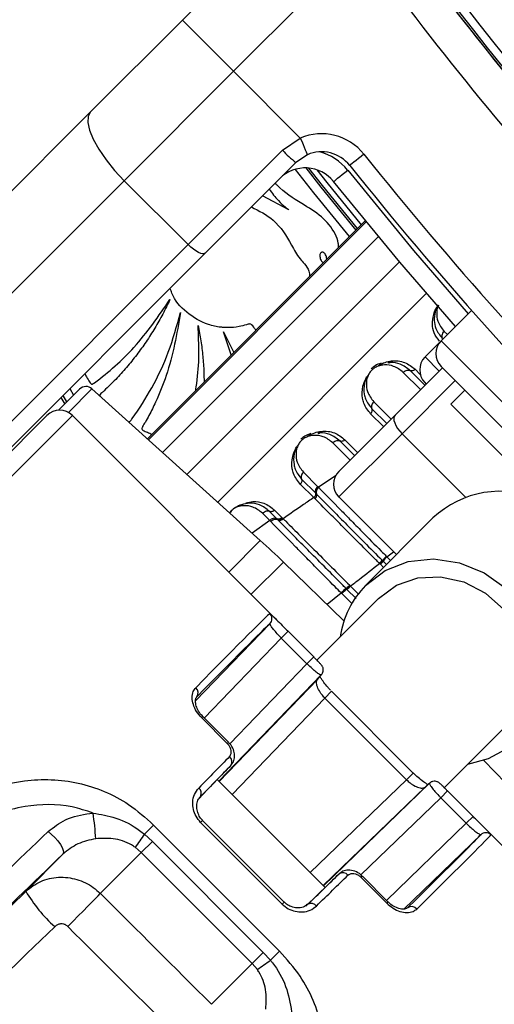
# Paper-space layout '2.5M DUO Surface Plate' of a CAD drawing. Header units: millimetres. Extents: x 20 to 18989, y 40 to 15016.
# Tile 69 of 109: x 6606 to 6658, y 14531 to 14640. Entities that reach past the tile are written whole.
import ezdxf

# ---------------------------------------------------------------- set-up
doc = ezdxf.new("R2010")
doc.units = ezdxf.units.MM
doc.layers.add('COMPONENT_GEOMETRY', color=7, linetype='Continuous')
doc.styles.add('SLDTEXTSTYLE1', font='TXT', dxfattribs={"width": 0.75})
doc.dimstyles.new('SLDDIMSTYLE0', dxfattribs={"dimtxt": 150, "dimasz": 6.604, "dimexe": 0, "dimexo": 0.0625, "dimgap": 37.5, "dimtad": 0, "dimtih": 1, "dimtoh": 1, "dimdec": 0, "dimlfac": 0.5, "dimrnd": 1e-09, "dimzin": 12, "dimdsep": 46, "dimtxsty": 'SLDTEXTSTYLE1', "dimsah": 1, "dimcen": 0.09, "dimadec": 0, "dimazin": 3, "dimtfac": 1, "dimtdec": 0, "dimtofl": 0, "dimtmove": 0, "dimatfit": 3, "dimfxl": 1, "dimfrac": 2, "dimtolj": 1, "dimtzin": 12, "dimarcsym": 0})

# ---------------------------------------------------------------- blocks, each defined once
blk = doc.blocks.new('_D_8')
at = {"layer": 'COMPONENT_GEOMETRY', "color": 7, "ltscale": 2}
for p, q in [((6776.75, 15015.64), (762.92, 15015.64)), ((769.27, 15015.64), (769.27, 12326.74)), ((769.27, 9399.71), (769.27, 12088.61)), ((4049.38, 9399.71), (762.92, 9399.71))]:
    blk.add_line(p, q, dxfattribs=at)
for points in [[(769.27, 15015.64), (768.25, 15009.04), (770.28, 15009.04)], [(769.27, 9399.71), (770.28, 9406.31), (768.25, 9406.31)]]:
    blk.add_solid(points, dxfattribs=at)
at = {"layer": 'COMPONENT_GEOMETRY', "color": 7, "ltscale": 2, "insert": (547.6, 12281.97), "char_height": 150, "attachment_point": 1, "style": 'SLDTEXTSTYLE1'}
blk.add_mtext('2808', dxfattribs=at)

psp = doc.layouts.new('2.5M DUO Surface Plate')

# ---------------------------------------------------------------- linework, layer by layer
at = {"color": 7, "linetype": 'Continuous', "lineweight": 25, "ltscale": 2}
for p, q in [((6623.68, 14639.73), (6638.14, 14654.19)), ((6643.35, 14648.09), (6629.34, 14634.08)), ((6613.52, 14629.58), (6623.68, 14639.73)), ((6623.68, 14639.73), (6629.34, 14634.08)), ((6629.34, 14634.08), (6617.24, 14621.98)), ((6636.72, 14626.69), (6629.34, 14634.08)), ((6553.55, 14569.6), (6613.52, 14629.58)), ((6634.75, 14625.35), (6636.72, 14626.69)), ((6624.31, 14614.91), (6634.75, 14625.35)), ((6637.5, 14624.85), (6636.23, 14624)), ((6636.23, 14624), (6626.21, 14613.98)), ((6617.24, 14621.98), (6557.27, 14562.01)), ((6624.31, 14614.91), (6617.24, 14621.98)), ((6635.46, 14618.75), (6632.55, 14620.32)), ((6643.91, 14617.56), (6619.81, 14593.46)), ((6564.34, 14554.94), (6624.31, 14614.91)), ((6626.21, 14613.98), (6566.24, 14554.01)), ((6655.66, 14607.65), (6652.29, 14604.28)), ((6628.21, 14605.29), (6629.35, 14603)), ((6629.08, 14602.73), (6628.21, 14605.29)), ((6652.29, 14604.28), (6650.51, 14602.5)), ((6647.2, 14596.08), (6652.43, 14601.31)), ((6650.49, 14599.37), (6648.87, 14601)), ((6652.29, 14601.45), (6685.1, 14568.64)), ((6650.65, 14599.53), (6650.51, 14599.67)), ((6612.31, 14598.94), (6609.98, 14596.62)), ((6632.29, 14582.22), (6613.68, 14598.98)), ((6654.91, 14598.84), (6653.35, 14597.28)), ((6610.25, 14598.01), (6610.66, 14597.3)), ((6644.64, 14596.77), (6646.27, 14595.14)), ((6680.93, 14569.71), (6653.35, 14597.28)), ((6561.42, 14548.76), (6608.69, 14596.04)), ((6634.14, 14573.42), (6611.52, 14596.04)), ((6640.98, 14589.86), (6647.2, 14596.08)), ((6647.97, 14594.02), (6640.98, 14587.03)), ((6642.72, 14591.6), (6641.09, 14593.22)), ((6637.06, 14589.77), (6638.63, 14588.19)), ((6636.86, 14588.99), (6638.42, 14587.44)), ((6638.2, 14586.96), (6636.72, 14588.43)), ((6638.35, 14586.81), (6638.2, 14586.96)), ((6638.42, 14587.44), (6638.51, 14587.34)), ((6647.34, 14580.67), (6640.98, 14587.03)), ((6634.13, 14584.63), (6633.31, 14585.44)), ((6633.87, 14585.58), (6634.68, 14584.78)), ((6633.36, 14584.42), (6632.53, 14585.24)), ((6633.45, 14584.33), (6633.36, 14584.42)), ((6634.22, 14584.54), (6634.13, 14584.63)), ((6634.28, 14584.48), (6634.22, 14584.54)), ((6634.68, 14584.78), (6634.76, 14584.69)), ((6634.76, 14584.69), (6634.82, 14584.63)), ((6651.39, 14584.72), (6643.94, 14577.26)), ((6645.77, 14580.04), (6645.81, 14579.99)), ((6645.81, 14579.99), (6645.87, 14579.93)), ((6646.23, 14580.47), (6646.29, 14580.41)), ((6641.55, 14573.36), (6634.85, 14579.84)), ((6645.51, 14579.65), (6645.46, 14579.69)), ((6645.57, 14579.59), (6645.51, 14579.65)), ((6645.87, 14579.93), (6646.24, 14579.56)), ((6641.84, 14576.86), (6641.79, 14576.92)), ((6641.88, 14576.82), (6641.84, 14576.86)), ((6642.18, 14577.27), (6642.24, 14577.21)), ((6642.24, 14577.21), (6642.27, 14577.17)), ((6645.38, 14575.82), (6638.56, 14568.99)), ((6641.3, 14576.36), (6641.24, 14576.42)), ((6625.13, 14564.49), (6633.36, 14573.03)), ((6634.62, 14571.44), (6635.37, 14572.19)), ((6637.45, 14568.61), (6634.62, 14571.44)), ((6635.37, 14572.19), (6638.2, 14569.36)), ((6637.45, 14568.61), (6638.2, 14569.36)), ((6639.04, 14567.36), (6627.72, 14555.62)), ((6648.46, 14555.78), (6639.43, 14564.81)), ((6649.21, 14556.53), (6640.18, 14565.56)), ((6628.64, 14559.8), (6625.81, 14562.63)), ((6628.77, 14559.93), (6625.94, 14562.76)), ((6652.59, 14554.85), (6659.47, 14561.73)), ((6628.77, 14559.93), (6628.77, 14559.93)), ((6625.66, 14553.85), (6629.04, 14557.36)), ((6663.49, 14551.2), (6657.01, 14557.9)), ((6639.45, 14543.89), (6627.54, 14555.8)), ((6651.01, 14555.39), (6639.27, 14544.08)), ((6652.26, 14553.8), (6653, 14554.55)), ((6655.83, 14551.72), (6653, 14554.55)), ((6652.26, 14553.8), (6655.08, 14550.97)), ((6655.08, 14550.97), (6655.83, 14551.72)), ((6619.48, 14549.76), (6620.5, 14550.78)), ((6620.5, 14550.78), (6634.43, 14536.85)), ((6634.72, 14542.04), (6625.69, 14551.07)), ((6634.94, 14542.26), (6625.91, 14551.29)), ((6619.48, 14549.76), (6620.36, 14548.97)), ((6648.16, 14541.5), (6656.67, 14549.71)), ((6679.69, 14527.87), (6657.07, 14550.49)), ((6620.36, 14548.97), (6619.13, 14547.74)), ((6620.36, 14548.97), (6632.62, 14536.71)), ((6606.36, 14543.45), (6610.47, 14547.57)), ((6614.6, 14543.21), (6619.13, 14547.74)), ((6619.13, 14547.74), (6618.46, 14548.32)), ((6631.39, 14535.49), (6619.13, 14547.74)), ((6637.32, 14541.83), (6641.01, 14545.39)), ((6646.41, 14542.3), (6643.58, 14545.13)), ((6643.58, 14545.13), (6643.58, 14545.13)), ((6643.45, 14544.99), (6646.27, 14542.16)), ((6632.62, 14536.71), (6631.39, 14535.49)), ((6632.62, 14536.71), (6633.41, 14535.84)), ((6633.41, 14535.84), (6634.43, 14536.85)), ((6626.88, 14530.97), (6631.39, 14535.49)), ((6631.97, 14534.81), (6631.39, 14535.49))]:
    psp.add_line(p, q, dxfattribs=at)
at = {"color": 8, "linetype": 'Continuous', "lineweight": 25, "ltscale": 2}
for p, q in [((6643.91, 14617.55), (6619.81, 14593.46)), ((6619.92, 14593.36), (6644, 14617.44)), ((6645.35, 14615.81), (6621.49, 14591.95)), ((6647.68, 14613.03), (6624.18, 14589.53)), ((6650.66, 14609.54), (6627.58, 14586.47)), ((6652.62, 14605.33), (6652.98, 14604.97)), ((6652.29, 14604.28), (6687.93, 14568.64)), ((6650.51, 14602.5), (6652.06, 14600.94)), ((6650.01, 14598.89), (6648.09, 14600.8)), ((6649.43, 14601.14), (6649.99, 14600.58)), ((6653.85, 14599.9), (6647.97, 14594.02)), ((6611.08, 14596.37), (6613.68, 14598.98)), ((6611.23, 14599), (6611.64, 14598.28)), ((6610.91, 14597.55), (6610.49, 14598.26)), ((6644.84, 14597.55), (6646.75, 14595.63)), ((6611.52, 14596.04), (6562.5, 14547.01)), ((6645.92, 14594.8), (6644.5, 14596.21)), ((6642.23, 14591.11), (6640.31, 14593.02)), ((6641.65, 14593.36), (6643.06, 14591.94)), ((6655, 14587), (6647.97, 14594.02)), ((6640.67, 14589.39), (6638.73, 14588.1)), ((6633.36, 14584.42), (6631.39, 14583.04)), ((6632.29, 14582.22), (6628.81, 14578.74)), ((6646.29, 14580.41), (6647.03, 14580.98)), ((6631.28, 14576.28), (6634.85, 14579.84)), ((6645.92, 14579.24), (6645.57, 14579.59)), ((6642.88, 14575.82), (6641.88, 14576.82)), ((6642.27, 14577.17), (6643.2, 14576.25)), ((6639.68, 14575.17), (6641.24, 14576.42)), ((6642.44, 14575.22), (6641.3, 14576.36)), ((6634.62, 14571.44), (6626.1, 14562.6)), ((6628.91, 14559.75), (6637.45, 14568.61)), ((6627.75, 14555.59), (6638.61, 14566.86)), ((6639.43, 14564.81), (6629.17, 14554.17)), ((6639.43, 14564.81), (6640.18, 14565.56)), ((6625.81, 14562.63), (6625.94, 14562.76)), ((6628.77, 14559.93), (6628.64, 14559.8)), ((6648.46, 14555.78), (6649.21, 14556.53)), ((6648.46, 14555.78), (6637.82, 14545.53)), ((6639.24, 14544.1), (6650.51, 14554.97)), ((6643.41, 14545.28), (6652.26, 14553.8)), ((6625.91, 14551.29), (6625.69, 14551.07)), ((6655.08, 14550.97), (6646.25, 14542.46)), ((6643.58, 14545.13), (6643.45, 14544.99)), ((6634.94, 14542.26), (6634.72, 14542.04)), ((6646.41, 14542.3), (6646.27, 14542.16))]:
    psp.add_line(p, q, dxfattribs=at)
at = {"color": 7, "linetype": 'Continuous', "lineweight": 25, "ltscale": 2, "flags": 128}
for points in [[(6613.52, 14629.58), (6613.25, 14629.09), (6613.21, 14628.4), (6613.4, 14627.55), (6613.81, 14626.55), (6614.43, 14625.45), (6615.23, 14624.3), (6616.18, 14623.12), (6617.24, 14621.98)], [(6636.72, 14626.69), (6636.87, 14626.34), (6637.02, 14625.99), (6637.15, 14625.67), (6637.27, 14625.39), (6637.37, 14625.16), (6637.44, 14624.99), (6637.48, 14624.89), (6637.5, 14624.85)], [(6643.74, 14624.92), (6643.44, 14624.67), (6643.15, 14624.44), (6642.88, 14624.22), (6642.64, 14624.03), (6642.44, 14623.88), (6642.3, 14623.76), (6642.21, 14623.69), (6642.18, 14623.67)], [(6640.4, 14621.88), (6640.43, 14621.91), (6640.52, 14621.98), (6640.66, 14622.09), (6640.85, 14622.25), (6641.09, 14622.44), (6641.36, 14622.65), (6641.65, 14622.89), (6641.96, 14623.13)], [(6653.88, 14605.87), (6647.73, 14612.97), (6640.4, 14621.88)], [(6626.21, 14613.98), (6626.09, 14613.91), (6625.92, 14613.9), (6625.71, 14613.95), (6625.46, 14614.05), (6625.18, 14614.21), (6624.89, 14614.41), (6624.6, 14614.65), (6624.31, 14614.91)], [(6646.78, 14602.06), (6646.75, 14601.99), (6646.71, 14601.93), (6646.67, 14601.88), (6646.62, 14601.85), (6646.57, 14601.84), (6646.52, 14601.83), (6646.47, 14601.84), (6646.41, 14601.87)], [(6647.2, 14596.08), (6647.1, 14595.92), (6647.06, 14595.72), (6647.08, 14595.48), (6647.16, 14595.21), (6647.3, 14594.92), (6647.48, 14594.61), (6647.71, 14594.31), (6647.97, 14594.02)], [(6639, 14594.28), (6638.97, 14594.21), (6638.93, 14594.15), (6638.89, 14594.11), (6638.84, 14594.07), (6638.79, 14594.06), (6638.74, 14594.05), (6638.69, 14594.07), (6638.64, 14594.09)], [(6643.94, 14577.26), (6646.1, 14578.89), (6648.66, 14579.89), (6651.46, 14580.18), (6654.32, 14579.76), (6657.05, 14578.65), (6659.5, 14576.92), (6661.5, 14574.68), (6662.94, 14572.06), (6663.71, 14569.24), (6663.77, 14566.39), (6663.12, 14563.69), (6661.8, 14561.31), (6659.89, 14559.4), (6657.51, 14558.08), (6655.22, 14557.48)], [(6645.38, 14575.82), (6647.35, 14577.27), (6649.7, 14578.08), (6652.24, 14578.21), (6654.8, 14577.64), (6657.19, 14576.41), (6659.22, 14574.61), (6660.75, 14572.38), (6661.66, 14569.89), (6661.88, 14567.31), (6661.41, 14564.84), (6660.26, 14562.66), (6659.47, 14561.73)], [(6639.04, 14567.36), (6639.13, 14567.48), (6639.18, 14567.56)], [(6608.84, 14550.06), (6609.21, 14549.75), (6609.57, 14549.4), (6609.91, 14549.02), (6610.18, 14548.64), (6610.39, 14548.28), (6610.51, 14547.97), (6610.54, 14547.73), (6610.47, 14547.57)], [(6579.62, 14517.62), (6582.94, 14520.82), (6586.26, 14524.04), (6589.6, 14527.26), (6592.94, 14530.48), (6596.28, 14533.72), (6599.64, 14536.96), (6603, 14540.2), (6606.36, 14543.45)], [(6611, 14539.57), (6611.58, 14540.16), (6612.15, 14540.73), (6612.7, 14541.28), (6613.21, 14541.8), (6613.66, 14542.26), (6614.05, 14542.65), (6614.37, 14542.97), (6614.6, 14543.21)], [(6609.56, 14539.55), (6606.48, 14536.58), (6603.41, 14533.6), (6600.33, 14530.64), (6597.27, 14527.67), (6594.2, 14524.71), (6591.15, 14521.76), (6588.1, 14518.82), (6585.05, 14515.88)]]:
    psp.add_lwpolyline(points, dxfattribs=at)
at = {"color": 8, "linetype": 'Continuous', "lineweight": 25, "ltscale": 2, "flags": 128}
for points in [[(6642.16, 14615.81), (6638.22, 14620.65), (6636.17, 14623.23)], [(6637.32, 14623.39), (6639, 14621.27), (6642.87, 14616.52)], [(6643.04, 14616.69), (6639.19, 14621.43), (6637.65, 14623.37)], [(6638.55, 14623.18), (6639.65, 14621.79), (6643.46, 14617.11)], [(6641.96, 14623.13), (6649.25, 14614.26), (6655.29, 14607.28)]]:
    psp.add_lwpolyline(points, dxfattribs=at)
at = {"color": 7, "linetype": 'Continuous', "lineweight": 25, "ltscale": 4}
for centre, radius, start, end in [((6779.29, 14695.64), 320, 330.2372, 135), ((6779.29, 14695.64), 317, 329.9315, 135), ((6779.29, 14695.64), 200, 335.6403, 135), ((6779.29, 14695.64), 198, 335.8585, 135), ((6779.29, 14695.64), 195.21, 336.1709, 135), ((6779.29, 14695.64), 200, 135, 204.3597), ((6779.29, 14695.64), 198, 135, 204.1415), ((6779.29, 14695.64), 195.21, 135, 203.8291), ((6969.78, 14886.14), 392.33, 213.6328, 236.3672), ((6969.78, 14886.14), 394.42, 213.6328, 236.3672), ((6969.78, 14886.14), 398.86, 213.6328, 236.3672), ((6969.78, 14886.14), 400, 213.6328, 223.6615), ((6969.78, 14886.14), 400, 213.6328, 220.8526), ((6969.78, 14886.14), 399.78, 213.6328, 236.3672), ((6968.96, 14887.24), 404, 216.2964, 222.0724), ((6639.06, 14621.17), 6, 38.6435, 112.9583), ((6642.69, 14632.58), 10.74, 222.3389, 233.0325), ((6639.06, 14621.17), 4, 38.6435, 112.9583), ((6967.1, 14883.45), 414, 218.6435, 231.3565), ((6967.1, 14883.45), 416, 218.6435, 231.3565), ((6637.27, 14619.39), 4, 38.6435, 135), ((6653.71, 14602.87), 2, 135, 225), ((6651.92, 14601.08), 2, 135, 225), ((6613.01, 14598.24), 1, 48, 135), ((6610.11, 14594.62), 2, 45, 135), ((6642.39, 14588.44), 2, 135, 225), ((6639.15, 14587.57), 0.677, 128.2093, 199.383), ((6658.8, 14576.88), 10.78, 65.5129, 133.4132), ((6638.05, 14587.19), 0.483, 308.1178, 18.958), ((6633.88, 14584), 0.675, 68.9412, 141.2234), ((6634.3, 14585.08), 0.482, 248.9411, 321.2237), ((6634.45, 14584.93), 0.484, 249.2731, 321.0788), ((6565.38, 14507.91), 100, 46, 48), ((6644.01, 14581.29), 2.16, 312.3785, 324.4619), ((6648.36, 14578.16), 3.05, 132.566, 144.5724), ((6644.1, 14581.19), 2.18, 312.5671, 324.5673), ((6651.12, 14570.18), 10.08, 135.3858, 172.0944), ((6644.71, 14573.16), 4.76, 127.8153, 136.7169), ((6639.94, 14579.37), 3.07, 306.9484, 316.7989), ((6639.77, 14579.52), 3.43, 307.963, 316.7886), ((6632.78, 14573.58), 0.8, 315.9797, 45.0075), ((6624.69, 14565.38), 0.732, 323.4651, 50.9186), ((6628.44, 14557.77), 0.721, 325.7101, 52.2634), ((6651.56, 14554.82), 0.799, 110.2936, 134.0717), ((6625.07, 14554.28), 0.708, 330.29, 54.4738), ((6584.57, 14547.7), 29.56, 3.0225, 8.5721), ((6690.94, 14497.85), 88.32, 144.0038, 145.1538), ((6657.23, 14549.13), 0.8, 44.9925, 134.0203), ((6641.41, 14544.8), 0.721, 37.7366, 124.2899), ((6620.17, 14551.54), 16, 210.3477, 228.4877), ((6637.93, 14541.42), 0.708, 35.5262, 119.71), ((6649.03, 14541.04), 0.732, 39.0814, 126.5349), ((6581.5, 14607.29), 88.32, 304.8462, 305.9962)]:
    psp.add_arc(centre, radius, start, end, dxfattribs=at)
at = {"color": 8, "linetype": 'Continuous', "lineweight": 25, "ltscale": 4}
for centre, radius, start, end in [((6779.29, 14695.64), 194.87, 336.2097, 135), ((6779.29, 14695.64), 193.87, 336.3244, 135), ((6779.29, 14695.64), 194.87, 135, 203.7903), ((6779.29, 14695.64), 193.87, 135, 203.6756), ((6637.27, 14619.39), 6, 38.6435, 74.4516)]:
    psp.add_arc(centre, radius, start, end, dxfattribs=at)
at = {"color": 7, "linetype": 'Continuous', "lineweight": 25, "ltscale": 4}
for centre, major_axis, ratio, start_param, end_param in [((6594.43, 14533.93), (38.96, 40.24), 0.005875, 0.040601, 0.656312), ((6595.01, 14533.38), (38.39, 39.67), 0.00596, 0.040599, 0.656309), ((6600.66, 14527.72), (38.39, 39.67), 0.00596, 6.125273, 6.247226), ((6600.09, 14528.28), (38.96, 40.24), 0.005875, 0.732869, 0.854822), ((6600.66, 14527.72), (38.39, 39.67), 0.00596, 0.732866, 0.854819), ((6611.37, 14517.01), (39.67, 38.39), 0.00596, 0.035959, 0.157912), ((6617.02, 14511.36), (39.67, 38.39), 0.00596, 5.626876, 6.242587), ((6617.58, 14510.78), (40.24, 38.96), 0.005875, 5.626874, 6.242584), ((6611.37, 14517.01), (39.67, 38.39), 0.00596, 5.428366, 5.550319), ((6611.92, 14516.44), (40.24, 38.96), 0.005875, 5.428363, 5.550316), ((3396.31, 17906.18), (13167.79, -13167.79), 0.005673, 4.964966, 4.965927), ((3392.97, 17902.83), (13171.2, -13164.51), 0.005761, 4.964964, 4.965926)]:
    psp.add_ellipse(centre, major_axis=major_axis, ratio=ratio, start_param=start_param, end_param=end_param, dxfattribs=at)
at = {"color": 7, "linetype": 'Continuous', "lineweight": 25, "ltscale": 2}
for points, knots in [([(6640.94, 14614.59), (6640.94, 14614.75), (6640.93, 14615.28), (6640.44, 14616.55), (6639.07, 14618.12), (6636.67, 14619.58), (6634.85, 14620.72), (6634, 14621.63), (6633.93, 14621.7)], [0, 0, 0, 0, 0.048092, 0.153131, 0.386317, 0.638559, 0.96966, 1, 1, 1, 1]), ([(6633.28, 14621.05), (6633.6, 14620.61), (6634.14, 14619.89), (6634.92, 14619.16), (6635.33, 14618.85), (6635.46, 14618.75)], [0, 0, 0, 0, 0.5131915, 0.8448396, 1, 1, 1, 1]), ([(6631.31, 14619.08), (6632.16, 14618.65), (6634.04, 14617.69), (6635.36, 14615.61), (6636.17, 14614.08), (6636.64, 14613.38), (6637.22, 14612.76), (6637.69, 14612.12), (6637.73, 14611.6), (6637.75, 14611.4)], [0, 0, 0, 0, 0.274146, 0.605349, 0.691983, 0.778622, 0.850289, 0.942985, 1, 1, 1, 1]), ([(6639.1, 14614.07), (6639.07, 14614.06), (6639.02, 14614.04), (6638.94, 14613.96), (6638.88, 14613.8), (6638.88, 14613.6), (6638.92, 14613.38), (6639, 14613.18), (6639.11, 14613.01), (6639.22, 14612.94), (6639.26, 14612.91)], [0, 0, 0, 0, 0.0612675, 0.1207733, 0.2499401, 0.4007457, 0.5653964, 0.7301608, 0.8812613, 1, 1, 1, 1]), ([(6639.64, 14613.29), (6639.65, 14613.32), (6639.65, 14613.41), (6639.61, 14613.58), (6639.53, 14613.79), (6639.42, 14613.96), (6639.29, 14614.06), (6639.18, 14614.09), (6639.12, 14614.08), (6639.1, 14614.07)], [0, 0, 0, 0, 0.060146, 0.27221, 0.484422, 0.678904, 0.845249, 0.921612, 1, 1, 1, 1]), ([(6631.81, 14605.46), (6631.79, 14605.48), (6631.64, 14605.68), (6631.49, 14605.98), (6631.15, 14606.17), (6630.95, 14606.12), (6630.56, 14606), (6629.81, 14605.79), (6628.99, 14605.73), (6628.31, 14605.75), (6627.6, 14605.81), (6626.09, 14606.14), (6624.11, 14607.31), (6622.68, 14608.87), (6622.39, 14609.92), (6622.34, 14610.11)], [0, 0, 0, 0, 0.007151, 0.065229, 0.083256, 0.099955, 0.116302, 0.189712, 0.2983, 0.327845, 0.363486, 0.483577, 0.72124, 0.94931, 1, 1, 1, 1]), ([(6612.89, 14600.66), (6612.93, 14600.58), (6613.06, 14600.32), (6613.27, 14599.99), (6613.43, 14599.68), (6613.53, 14599.55), (6613.63, 14599.49), (6613.74, 14599.5), (6613.82, 14599.55), (6613.89, 14599.6), (6613.93, 14599.64), (6613.95, 14599.65), (6613.96, 14599.66), (6613.96, 14599.66), (6613.96, 14599.66), (6613.97, 14599.66), (6613.97, 14599.66), (6613.97, 14599.66), (6615.53, 14600.82), (6618.69, 14603.59), (6621.05, 14607.02), (6622.3, 14608.85)], [0, 0, 0, 0, 0.017671, 0.062667, 0.08221, 0.089937, 0.097993, 0.104658, 0.112025, 0.119063, 0.122188, 0.123548, 0.124141, 0.124401, 0.124515, 0.124566, 0.124587, 0.124597, 0.124605, 0.534708, 1, 1, 1, 1]), ([(6622.3, 14608.85), (6622.04, 14608.31), (6621.53, 14607.24), (6620.64, 14605.68), (6619.68, 14604.18), (6618.64, 14602.73), (6617.51, 14601.34), (6616.32, 14600.01), (6615.37, 14599.11), (6614.81, 14598.55), (6614.61, 14598.42), (6614.54, 14598.29), (6614.54, 14598.24), (6614.55, 14598.21), (6614.55, 14598.2)], [0, 0, 0, 0, 0.134487, 0.268915, 0.403309, 0.537692, 0.672084, 0.806512, 0.941008, 0.966972, 0.987079, 0.993163, 0.997337, 1, 1, 1, 1]), ([(6651.97, 14608.24), (6651.95, 14608.21), (6651.77, 14607.97), (6651.58, 14607.36), (6651.49, 14606.51), (6651.7, 14605.47), (6652.15, 14604.9), (6652.42, 14604.55)], [0, 0, 0, 0, 0.019593, 0.1741092, 0.4023424, 0.6370356, 1, 1, 1, 1]), ([(6617.71, 14595.35), (6617.72, 14595.35), (6617.74, 14595.34), (6617.79, 14595.34), (6617.87, 14595.37), (6617.95, 14595.43), (6618.02, 14595.53), (6618.07, 14595.61), (6618.11, 14595.66), (6618.12, 14595.69), (6618.13, 14595.7), (6618.13, 14595.7), (6618.13, 14595.7), (6618.13, 14595.7), (6618.13, 14595.7), (6618.13, 14595.7), (6618.93, 14596.79), (6620.42, 14599.15), (6622.28, 14603.07), (6623.06, 14605.95), (6623.47, 14607.43)], [0, 0, 0, 0, 0.000818, 0.005837, 0.010571, 0.01898, 0.028323, 0.036843, 0.040508, 0.042082, 0.042766, 0.043066, 0.043196, 0.043254, 0.043279, 0.043291, 0.0433, 0.34115, 0.660075, 1, 1, 1, 1]), ([(6623.47, 14607.43), (6623.06, 14605.07), (6622.47, 14601.66), (6621.04, 14598.22), (6620.36, 14596.77), (6619.98, 14596.03), (6619.64, 14595.37), (6619.34, 14594.94), (6619.22, 14594.69), (6619.19, 14594.56), (6619.24, 14594.45), (6619.45, 14594.31), (6619.82, 14594.18), (6620.15, 14594.04), (6620.31, 14593.96)], [0, 0, 0, 0, 0.479475, 0.690745, 0.746124, 0.801519, 0.856938, 0.895802, 0.905101, 0.913755, 0.920847, 0.928438, 0.963333, 1, 1, 1, 1]), ([(6625.15, 14598.8), (6625.19, 14599.06), (6625.4, 14600.37), (6625.56, 14602.78), (6625.46, 14604.92), (6625.41, 14605.99)], [0, 0, 0, 0, 0.107703, 0.553846, 1, 1, 1, 1]), ([(6625.41, 14605.99), (6625.52, 14605.42), (6625.74, 14604.29), (6625.95, 14602.57), (6626.06, 14601.05), (6626.07, 14600.1), (6626.07, 14599.72)], [0, 0, 0, 0, 0.274385, 0.548627, 0.822786, 1, 1, 1, 1]), ([(6652.62, 14605.33), (6652.56, 14605.26), (6652.44, 14605.12), (6652.35, 14604.87), (6652.36, 14604.67), (6652.4, 14604.58), (6652.42, 14604.55)], [0, 0, 0, 0, 0.279643, 0.559277, 0.838897, 1, 1, 1, 1]), ([(6645.65, 14601.81), (6645.42, 14601.74), (6645.03, 14601.6), (6644.7, 14601.31), (6644.56, 14601.19)], [0, 0, 0, 0, 0.5829546, 1, 1, 1, 1]), ([(6645.35, 14601.56), (6645.6, 14601.69), (6646.08, 14601.95), (6646.55, 14602.02), (6646.78, 14602.06)], [0, 0, 0, 0, 0.511869, 1, 1, 1, 1]), ([(6648.87, 14601), (6648.53, 14601.27), (6647.89, 14601.76), (6646.98, 14601.92), (6646.49, 14601.88), (6646.41, 14601.87)], [0, 0, 0, 0, 0.500692, 0.922782, 1, 1, 1, 1]), ([(6646.78, 14602.06), (6646.78, 14602.06), (6647.31, 14602.12), (6648.32, 14602), (6649.06, 14601.42), (6649.43, 14601.14)], [0, 0, 0, 0, 0.005036, 0.5036, 1, 1, 1, 1]), ([(6648.09, 14600.8), (6647.76, 14601.06), (6647.17, 14601.51), (6646.18, 14601.67), (6645.42, 14601.54), (6644.92, 14601.3), (6644.57, 14601.01), (6644.29, 14600.65), (6644.09, 14600.17), (6643.98, 14599.47), (6644.12, 14598.49), (6644.57, 14597.9), (6644.84, 14597.55)], [0, 0, 0, 0, 0.181551, 0.3237954, 0.4088518, 0.4622965, 0.5041851, 0.5459849, 0.6005579, 0.677304, 0.8079047, 1, 1, 1, 1]), ([(6648.09, 14600.8), (6648.16, 14600.86), (6648.3, 14600.98), (6648.55, 14601.06), (6648.74, 14601.06), (6648.84, 14601.01), (6648.87, 14601)], [0, 0, 0, 0, 0.279643, 0.559277, 0.838897, 1, 1, 1, 1]), ([(6649.43, 14601.14), (6649.38, 14601.1), (6649.3, 14601.02), (6649.14, 14600.96), (6648.99, 14600.94), (6648.91, 14600.98), (6648.87, 14601)], [0, 0, 0, 0, 0.249993, 0.499988, 0.750023, 1, 1, 1, 1]), ([(6644.5, 14596.21), (6644.21, 14596.58), (6643.8, 14597.1), (6643.54, 14598.15), (6643.54, 14599.05), (6643.84, 14599.89), (6644.04, 14600.23), (6644.08, 14600.3)], [0, 0, 0, 0, 0.3508183, 0.4854244, 0.7839871, 0.9541962, 1, 1, 1, 1]), ([(6644.18, 14600.46), (6644.15, 14600.4), (6643.98, 14600.11), (6643.73, 14599.38), (6643.73, 14598.57), (6643.99, 14597.6), (6644.37, 14597.12), (6644.64, 14596.77)], [0, 0, 0, 0, 0.041439, 0.201296, 0.49918, 0.637273, 1, 1, 1, 1]), ([(6644.84, 14597.55), (6644.78, 14597.48), (6644.66, 14597.34), (6644.58, 14597.09), (6644.58, 14596.9), (6644.63, 14596.8), (6644.64, 14596.77)], [0, 0, 0, 0, 0.279643, 0.559277, 0.838897, 1, 1, 1, 1]), ([(6644.5, 14596.21), (6644.54, 14596.25), (6644.62, 14596.34), (6644.68, 14596.5), (6644.69, 14596.65), (6644.66, 14596.73), (6644.64, 14596.77)], [0, 0, 0, 0, 0.249994, 0.499991, 0.750014, 1, 1, 1, 1]), ([(6637.57, 14593.79), (6637.82, 14593.92), (6638.3, 14594.17), (6638.77, 14594.24), (6639, 14594.28)], [0, 0, 0, 0, 0.511866, 1, 1, 1, 1]), ([(6641.09, 14593.22), (6640.75, 14593.49), (6640.11, 14593.98), (6639.2, 14594.14), (6638.71, 14594.1), (6638.64, 14594.09)], [0, 0, 0, 0, 0.500692, 0.922782, 1, 1, 1, 1]), ([(6639, 14594.28), (6639, 14594.28), (6639.54, 14594.34), (6640.55, 14594.22), (6641.28, 14593.64), (6641.65, 14593.36)], [0, 0, 0, 0, 0.005036, 0.503599, 1, 1, 1, 1]), ([(6640.31, 14593.02), (6639.98, 14593.28), (6639.39, 14593.74), (6638.4, 14593.89), (6637.64, 14593.76), (6637.14, 14593.52), (6636.79, 14593.24), (6636.51, 14592.87), (6636.31, 14592.39), (6636.2, 14591.69), (6636.34, 14590.71), (6636.79, 14590.12), (6637.06, 14589.77)], [0, 0, 0, 0, 0.181551, 0.323795, 0.408852, 0.462295, 0.504186, 0.545984, 0.600558, 0.677304, 0.807905, 1, 1, 1, 1]), ([(6637.87, 14594.03), (6637.64, 14593.96), (6637.25, 14593.83), (6636.92, 14593.53), (6636.78, 14593.41)], [0, 0, 0, 0, 0.582959, 1, 1, 1, 1]), ([(6640.31, 14593.02), (6640.38, 14593.08), (6640.52, 14593.2), (6640.77, 14593.28), (6640.96, 14593.28), (6641.06, 14593.24), (6641.09, 14593.22)], [0, 0, 0, 0, 0.279642, 0.559274, 0.838902, 1, 1, 1, 1]), ([(6641.65, 14593.36), (6641.61, 14593.32), (6641.52, 14593.24), (6641.36, 14593.18), (6641.21, 14593.17), (6641.13, 14593.2), (6641.09, 14593.22)], [0, 0, 0, 0, 0.249994, 0.499991, 0.750014, 1, 1, 1, 1]), ([(6636.72, 14588.43), (6636.43, 14588.81), (6636.03, 14589.32), (6635.76, 14590.37), (6635.77, 14591.28), (6636.06, 14592.11), (6636.26, 14592.45), (6636.31, 14592.52)], [0, 0, 0, 0, 0.3508186, 0.4854248, 0.7839893, 0.9541986, 1, 1, 1, 1]), ([(6636.4, 14592.68), (6636.37, 14592.62), (6636.2, 14592.33), (6635.95, 14591.6), (6635.96, 14590.79), (6636.21, 14589.82), (6636.59, 14589.34), (6636.86, 14588.99)], [0, 0, 0, 0, 0.041436, 0.201294, 0.499179, 0.637272, 1, 1, 1, 1]), ([(6637.06, 14589.77), (6637, 14589.7), (6636.88, 14589.56), (6636.8, 14589.31), (6636.8, 14589.12), (6636.85, 14589.02), (6636.86, 14588.99)], [0, 0, 0, 0, 0.279643, 0.559277, 0.838897, 1, 1, 1, 1]), ([(6636.72, 14588.43), (6636.76, 14588.48), (6636.84, 14588.56), (6636.9, 14588.72), (6636.92, 14588.87), (6636.88, 14588.95), (6636.86, 14588.99)], [0, 0, 0, 0, 0.249993, 0.499988, 0.750023, 1, 1, 1, 1]), ([(6638.63, 14588.19), (6638.57, 14588.13), (6638.45, 14587.99), (6638.37, 14587.75), (6638.36, 14587.56), (6638.4, 14587.47), (6638.42, 14587.44)], [0, 0, 0, 0, 0.279613, 0.559253, 0.83888, 1, 1, 1, 1]), ([(6638.63, 14588.19), (6638.64, 14588.19), (6638.67, 14588.16), (6638.7, 14588.13), (6638.73, 14588.1)], [0, 0, 0, 0, 0.009606, 1, 1, 1, 1]), ([(6638.73, 14588.1), (6639.53, 14587.28), (6640.61, 14586.18), (6642.29, 14584.47), (6643.76, 14582.98), (6645.14, 14581.58), (6646.04, 14580.67), (6646.23, 14580.47)], [0, 0, 0, 0, 0.363105, 0.492333, 0.672218, 0.929868, 1, 1, 1, 1]), ([(6638.2, 14586.96), (6637.82, 14586.7), (6636.69, 14585.93), (6635.57, 14585.15), (6634.82, 14584.63)], [0, 0, 0, 0, 0.336503, 1, 1, 1, 1]), ([(6638.2, 14586.96), (6638.24, 14587), (6638.33, 14587.08), (6638.41, 14587.21), (6638.45, 14587.34), (6638.43, 14587.4), (6638.42, 14587.44)], [0, 0, 0, 0, 0.249972, 0.499961, 0.750003, 1, 1, 1, 1]), ([(6645.46, 14579.69), (6645.33, 14579.83), (6644.03, 14581.13), (6642.2, 14582.96), (6639.97, 14585.19), (6638.94, 14586.22), (6638.35, 14586.81)], [0, 0, 0, 0, 0.050673, 0.503818, 0.716324, 1, 1, 1, 1]), ([(6638.51, 14587.34), (6638.56, 14587.3), (6639.13, 14586.72), (6640.22, 14585.62), (6642.54, 14583.28), (6644.44, 14581.37), (6645.77, 14580.04)], [0, 0, 0, 0, 0.022107, 0.283649, 0.496207, 1, 1, 1, 1]), ([(6633.31, 14585.44), (6632.96, 14585.71), (6632.33, 14586.21), (6631.22, 14586.39), (6630.29, 14586.24), (6629.59, 14585.91), (6629.14, 14585.57), (6628.96, 14585.33), (6628.91, 14585.27)], [0, 0, 0, 0, 0.305984, 0.554915, 0.731566, 0.855518, 0.960361, 1, 1, 1, 1]), ([(6632.53, 14585.24), (6632.6, 14585.3), (6632.74, 14585.42), (6632.99, 14585.51), (6633.19, 14585.5), (6633.28, 14585.46), (6633.31, 14585.44)], [0, 0, 0, 0, 0.279643, 0.559277, 0.838897, 1, 1, 1, 1]), ([(6633.87, 14585.58), (6633.83, 14585.54), (6633.74, 14585.46), (6633.58, 14585.4), (6633.43, 14585.39), (6633.35, 14585.42), (6633.31, 14585.44)], [0, 0, 0, 0, 0.249993, 0.499988, 0.750023, 1, 1, 1, 1]), ([(6633.45, 14584.33), (6633.52, 14584.39), (6633.66, 14584.51), (6633.9, 14584.6), (6634.09, 14584.6), (6634.18, 14584.56), (6634.22, 14584.54)], [0, 0, 0, 0, 0.279671, 0.55937, 0.83906, 1, 1, 1, 1]), ([(6641.24, 14576.42), (6641.01, 14576.65), (6640.08, 14577.59), (6638.67, 14579.02), (6637.21, 14580.5), (6635.44, 14582.29), (6634.31, 14583.45), (6633.45, 14584.33)], [0, 0, 0, 0, 0.0787019, 0.3245885, 0.4966859, 0.6200328, 1, 1, 1, 1]), ([(6634.76, 14584.69), (6634.72, 14584.65), (6634.63, 14584.57), (6634.48, 14584.51), (6634.33, 14584.49), (6634.25, 14584.52), (6634.21, 14584.54)], [0, 0, 0, 0, 0.24999, 0.500019, 0.749984, 1, 1, 1, 1]), ([(6641.79, 14576.92), (6641.68, 14577.02), (6640.3, 14578.41), (6638.37, 14580.35), (6636.11, 14582.63), (6634.98, 14583.77), (6634.37, 14584.38), (6634.28, 14584.48)], [0, 0, 0, 0, 0.0381827, 0.5006659, 0.7036208, 0.9533684, 1, 1, 1, 1]), ([(6634.82, 14584.63), (6634.92, 14584.53), (6635.52, 14583.94), (6636.62, 14582.83), (6638.92, 14580.53), (6640.83, 14578.62), (6642.18, 14577.27)], [0, 0, 0, 0, 0.046605, 0.296293, 0.499312, 1, 1, 1, 1]), ([(6645.81, 14579.99), (6645.8, 14579.98), (6645.79, 14579.96), (6645.73, 14579.88), (6645.63, 14579.78), (6645.55, 14579.69), (6645.51, 14579.65)], [0, 0, 0, 0, 0.250018, 0.4999855, 0.7499901, 1, 1, 1, 1]), ([(6645.81, 14579.99), (6645.81, 14580), (6645.82, 14580.02), (6645.89, 14580.12), (6646.04, 14580.28), (6646.17, 14580.41), (6646.23, 14580.47)], [0, 0, 0, 0, 0.161044, 0.440668, 0.720339, 1, 1, 1, 1]), ([(6642.27, 14577.17), (6642.59, 14577.43), (6643.65, 14578.27), (6644.72, 14579.11), (6645.46, 14579.69)], [0, 0, 0, 0, 0.297159, 1, 1, 1, 1]), ([(6641.3, 14576.36), (6641.36, 14576.43), (6641.49, 14576.56), (6641.67, 14576.72), (6641.79, 14576.82), (6641.83, 14576.85), (6641.84, 14576.86)], [0, 0, 0, 0, 0.279621, 0.559221, 0.838828, 1, 1, 1, 1]), ([(6642.24, 14577.21), (6642.19, 14577.17), (6642.11, 14577.09), (6641.99, 14576.98), (6641.9, 14576.89), (6641.86, 14576.87), (6641.84, 14576.86)], [0, 0, 0, 0, 0.250014, 0.500044, 0.750054, 1, 1, 1, 1]), ([(6633.82, 14573.74), (6633.83, 14573.73), (6633.96, 14573.6), (6634.38, 14573.18), (6634.92, 14572.63), (6635.26, 14572.3), (6635.37, 14572.19)], [0, 0, 0, 0, 0.048606, 0.444555, 0.820487, 1, 1, 1, 1]), ([(6634.62, 14571.44), (6634.54, 14571.52), (6634.3, 14571.76), (6633.93, 14572.18), (6633.59, 14572.61), (6633.37, 14572.93), (6633.36, 14572.99), (6633.36, 14573.03)], [0, 0, 0, 0, 0.1005119, 0.3122081, 0.5376393, 0.7684746, 1, 1, 1, 1]), ([(6639.18, 14567.56), (6639.21, 14567.63), (6639.26, 14567.76), (6639.27, 14567.97), (6639.24, 14568.14), (6639.18, 14568.27), (6639.13, 14568.37), (6639.08, 14568.43), (6639, 14568.53), (6638.86, 14568.68), (6638.59, 14568.96), (6638.35, 14569.2), (6638.23, 14569.33), (6638.2, 14569.36)], [0, 0, 0, 0, 0.080209, 0.157444, 0.223376, 0.278711, 0.322204, 0.361949, 0.422425, 0.621193, 0.797335, 0.954411, 1, 1, 1, 1]), ([(6639.04, 14567.36), (6639, 14567.36), (6638.93, 14567.36), (6638.6, 14567.58), (6638.16, 14567.94), (6637.75, 14568.31), (6637.52, 14568.54), (6637.45, 14568.61)], [0, 0, 0, 0, 0.22975, 0.461982, 0.689004, 0.904493, 1, 1, 1, 1]), ([(6640.06, 14565.7), (6639.96, 14565.79), (6639.69, 14566.08), (6639.3, 14566.56), (6638.98, 14567.03), (6638.89, 14567.2), (6638.86, 14567.28)], [0, 0, 0, 0, 0.148769, 0.440054, 0.755846, 1, 1, 1, 1]), ([(6625.81, 14562.63), (6625.61, 14562.85), (6625.21, 14563.31), (6624.85, 14564.11), (6624.72, 14564.88), (6624.83, 14565.53), (6625.05, 14565.82), (6625.15, 14565.95)], [0, 0, 0, 0, 0.199746, 0.399856, 0.607028, 0.826548, 1, 1, 1, 1]), ([(6639.43, 14564.81), (6639.4, 14564.84), (6639.24, 14565.01), (6639.07, 14565.23), (6638.8, 14565.62), (6638.57, 14566.08), (6638.47, 14566.59), (6638.57, 14566.77), (6638.61, 14566.86)], [0, 0, 0, 0, 0.03755, 0.192537, 0.235302, 0.47398, 0.735498, 1, 1, 1, 1]), ([(6625.95, 14562.77), (6625.93, 14562.79), (6625.73, 14562.96), (6625.45, 14563.37), (6625.18, 14563.95), (6625.1, 14564.47), (6625.17, 14564.82), (6625.24, 14564.89), (6625.28, 14564.93)], [0, 0, 0, 0, 0.023939, 0.213795, 0.408249, 0.610889, 0.824035, 1, 1, 1, 1]), ([(6628.88, 14558.34), (6628.93, 14558.4), (6629.04, 14558.54), (6629.1, 14558.83), (6629.04, 14559.16), (6628.89, 14559.5), (6628.72, 14559.7), (6628.64, 14559.8)], [0, 0, 0, 0, 0.183027, 0.400055, 0.604405, 0.802386, 1, 1, 1, 1]), ([(6629.03, 14557.38), (6629.14, 14557.51), (6629.37, 14557.78), (6629.49, 14558.35), (6629.4, 14558.98), (6629.15, 14559.54), (6628.86, 14559.81), (6628.75, 14559.91)], [0, 0, 0, 0, 0.180098, 0.3917516, 0.6127339, 0.8543788, 1, 1, 1, 1]), ([(6650.84, 14555.25), (6650.76, 14555.29), (6650.56, 14555.4), (6650.07, 14555.75), (6649.57, 14556.18), (6649.3, 14556.45), (6649.21, 14556.54)], [0, 0, 0, 0, 0.212611, 0.561271, 0.85916, 1, 1, 1, 1]), ([(6590.98, 14548.09), (6592.33, 14549.13), (6595.01, 14551.21), (6600.01, 14554.09), (6605.77, 14555.99), (6612.15, 14555.77), (6617.15, 14553.75), (6619.6, 14551.58), (6620.5, 14550.78)], [0, 0, 0, 0, 0.151687, 0.303172, 0.526487, 0.711727, 0.894442, 1, 1, 1, 1]), ([(6648.46, 14555.78), (6648.49, 14555.75), (6648.66, 14555.59), (6648.88, 14555.42), (6649.27, 14555.15), (6649.73, 14554.93), (6650.24, 14554.82), (6650.42, 14554.92), (6650.51, 14554.97)], [0, 0, 0, 0, 0.03755, 0.192537, 0.235302, 0.47398, 0.735498, 1, 1, 1, 1]), ([(6651.01, 14555.39), (6651.01, 14555.35), (6651.01, 14555.28), (6651.23, 14554.95), (6651.59, 14554.51), (6651.96, 14554.11), (6652.18, 14553.87), (6652.26, 14553.8)], [0, 0, 0, 0, 0.22975, 0.461982, 0.689004, 0.904493, 1, 1, 1, 1]), ([(6652.59, 14554.96), (6652.53, 14555.02), (6652.37, 14555.18), (6652.21, 14555.32), (6652.1, 14555.42), (6651.98, 14555.5), (6651.83, 14555.58), (6651.63, 14555.62), (6651.43, 14555.62), (6651.32, 14555.57), (6651.29, 14555.55)], [0, 0, 0, 0, 0.139699, 0.383884, 0.54836, 0.637244, 0.712294, 0.816342, 0.943624, 1, 1, 1, 1]), ([(6653, 14554.55), (6652.96, 14554.59), (6652.82, 14554.73), (6652.67, 14554.88), (6652.59, 14554.96), (6652.59, 14554.96)], [0, 0, 0, 0, 0.294877, 0.964291, 1, 1, 1, 1]), ([(6625.69, 14551.07), (6625.51, 14551.29), (6625.14, 14551.73), (6624.85, 14552.53), (6624.79, 14553.36), (6624.97, 14554.2), (6625.3, 14554.64), (6625.48, 14554.86)], [0, 0, 0, 0, 0.178375, 0.356814, 0.547913, 0.766995, 1, 1, 1, 1]), ([(6625.91, 14551.29), (6625.91, 14551.3), (6625.75, 14551.43), (6625.52, 14551.79), (6625.29, 14552.34), (6625.24, 14552.96), (6625.36, 14553.54), (6625.59, 14553.79), (6625.7, 14553.91)], [0, 0, 0, 0, 0.008213, 0.166541, 0.333568, 0.531399, 0.774807, 1, 1, 1, 1]), ([(6613.8, 14552.11), (6613.03, 14552.36), (6610.58, 14553.15), (6605.82, 14553.07), (6600.71, 14551.21), (6596.22, 14548.49), (6593.8, 14546.56), (6592.59, 14545.6)], [0, 0, 0, 0, 0.103954, 0.330894, 0.610164, 0.804938, 1, 1, 1, 1]), ([(6608.84, 14550.06), (6609.44, 14550.53), (6610.14, 14551.09), (6611.81, 14551.82), (6612.87, 14551.97), (6613.8, 14552.11)], [0, 0, 0, 0, 0.4256654, 0.4970348, 1, 1, 1, 1]), ([(6613.8, 14552.11), (6614.64, 14551.96), (6616.47, 14551.65), (6618.35, 14550.66), (6619.31, 14549.9), (6619.48, 14549.76)], [0, 0, 0, 0, 0.413145, 0.890818, 1, 1, 1, 1]), ([(6657.52, 14550.03), (6657.47, 14550.08), (6657.31, 14550.25), (6656.83, 14550.73), (6656.28, 14551.27), (6655.94, 14551.61), (6655.83, 14551.72)], [0, 0, 0, 0, 0.176442, 0.519189, 0.844608, 1, 1, 1, 1]), ([(6655.08, 14550.97), (6655.16, 14550.89), (6655.41, 14550.65), (6655.83, 14550.28), (6656.26, 14549.94), (6656.58, 14549.72), (6656.64, 14549.71), (6656.67, 14549.71)], [0, 0, 0, 0, 0.1005119, 0.3122081, 0.5376393, 0.7684746, 1, 1, 1, 1]), ([(6576.01, 14518.66), (6580.28, 14522.73), (6591.23, 14533.21), (6602.16, 14543.67), (6608.84, 14550.06)], [0, 0, 0, 0, 0.389327, 1, 1, 1, 1]), ([(6614.09, 14549.26), (6613.41, 14549.12), (6612.05, 14548.83), (6611, 14547.99), (6610.47, 14547.57)], [0, 0, 0, 0, 0.498505, 1, 1, 1, 1]), ([(6618.46, 14548.32), (6618.32, 14548.41), (6617.59, 14548.89), (6616.1, 14549.38), (6614.73, 14549.3), (6614.09, 14549.26)], [0, 0, 0, 0, 0.1052637, 0.5760805, 1, 1, 1, 1]), ([(6610.47, 14547.57), (6603.82, 14541.16), (6592.94, 14530.67), (6582.05, 14520.17), (6577.81, 14516.09)], [0, 0, 0, 0, 0.6110516, 1, 1, 1, 1]), ([(6643.57, 14545.11), (6643.51, 14545.17), (6643.29, 14545.42), (6642.75, 14545.71), (6642.07, 14545.85), (6641.44, 14545.73), (6641.15, 14545.49), (6641.02, 14545.38)], [0, 0, 0, 0, 0.082151, 0.328988, 0.59348, 0.813638, 1, 1, 1, 1]), ([(6641.98, 14545.24), (6642.05, 14545.29), (6642.19, 14545.39), (6642.48, 14545.45), (6642.81, 14545.4), (6643.15, 14545.25), (6643.35, 14545.07), (6643.45, 14544.99)], [0, 0, 0, 0, 0.183027, 0.400055, 0.604405, 0.802386, 1, 1, 1, 1]), ([(6606.36, 14543.45), (6606.88, 14543.86), (6607.94, 14544.69), (6609.97, 14545.12), (6612.01, 14544.88), (6613.59, 14544.13), (6614.35, 14543.44), (6614.6, 14543.21)], [0, 0, 0, 0, 0.222815, 0.447154, 0.670376, 0.888765, 1, 1, 1, 1]), ([(6634.72, 14542.04), (6634.94, 14541.86), (6635.37, 14541.49), (6636.17, 14541.21), (6637.01, 14541.14), (6637.85, 14541.32), (6638.28, 14541.66), (6638.51, 14541.83)], [0, 0, 0, 0, 0.178375, 0.356814, 0.547913, 0.766995, 1, 1, 1, 1]), ([(6637.51, 14542.04), (6637.37, 14541.92), (6637.1, 14541.66), (6636.41, 14541.58), (6635.76, 14541.72), (6635.25, 14541.97), (6635.03, 14542.2), (6634.95, 14542.28)], [0, 0, 0, 0, 0.262974, 0.529338, 0.738409, 0.908128, 1, 1, 1, 1]), ([(6646.27, 14542.16), (6646.5, 14541.96), (6646.96, 14541.56), (6647.76, 14541.2), (6648.53, 14541.07), (6649.18, 14541.18), (6649.47, 14541.4), (6649.6, 14541.5)], [0, 0, 0, 0, 0.199746, 0.399856, 0.607028, 0.826548, 1, 1, 1, 1]), ([(6648.55, 14541.62), (6648.5, 14541.57), (6648.41, 14541.49), (6647.93, 14541.46), (6647.35, 14541.63), (6646.8, 14541.92), (6646.52, 14542.21), (6646.42, 14542.31)], [0, 0, 0, 0, 0.239047, 0.46321, 0.666587, 0.879854, 1, 1, 1, 1]), ([(6611, 14539.57), (6610.95, 14539.61), (6610.83, 14539.73), (6610.55, 14539.85), (6610.2, 14539.87), (6609.84, 14539.78), (6609.66, 14539.63), (6609.56, 14539.55)], [0, 0, 0, 0, 0.108679, 0.323224, 0.545585, 0.772499, 1, 1, 1, 1]), ([(6631.74, 14507.34), (6632.78, 14508.68), (6634.85, 14511.36), (6637.73, 14516.36), (6639.64, 14522.12), (6639.42, 14528.5), (6637.4, 14533.5), (6635.22, 14535.96), (6634.43, 14536.85)], [0, 0, 0, 0, 0.151687, 0.303172, 0.526487, 0.711727, 0.894442, 1, 1, 1, 1]), ([(6633.41, 14535.84), (6633.49, 14535.74), (6634.19, 14534.88), (6635.25, 14533.03), (6635.59, 14531.1), (6635.76, 14530.15)], [0, 0, 0, 0, 0.0575564, 0.5375493, 1, 1, 1, 1]), ([(6632.91, 14530.44), (6632.95, 14531.16), (6633.02, 14532.59), (6632.5, 14533.97), (6632.07, 14534.65), (6632.01, 14534.74), (6631.97, 14534.81)], [0, 0, 0, 0, 0.4734043, 0.9315651, 0.9445876, 1, 1, 1, 1])]:
    psp.add_open_spline(points, degree=3, knots=knots, dxfattribs=at)
at = {"color": 8, "linetype": 'Continuous', "lineweight": 25, "ltscale": 2}
for points, knots in [([(6652.12, 14604.24), (6651.9, 14604.53), (6651.48, 14605.08), (6651.29, 14606.11), (6651.4, 14607.07), (6651.67, 14607.81), (6651.92, 14608.14), (6651.98, 14608.23)], [0, 0, 0, 0, 0.289655, 0.529388, 0.770873, 0.944075, 1, 1, 1, 1]), ([(6652, 14608.21), (6651.97, 14608.14), (6651.83, 14607.86), (6651.77, 14607.24), (6651.89, 14606.27), (6652.34, 14605.68), (6652.62, 14605.33)], [0, 0, 0, 0, 0.056155, 0.237467, 0.545944, 1, 1, 1, 1]), ([(6630.69, 14586.37), (6630.95, 14586.43), (6631.68, 14586.6), (6632.81, 14586.39), (6633.5, 14585.87), (6633.87, 14585.58)], [0, 0, 0, 0, 0.207899, 0.566327, 1, 1, 1, 1]), ([(6632.53, 14585.24), (6632.2, 14585.5), (6631.61, 14585.96), (6630.62, 14586.11), (6629.86, 14585.99), (6629.36, 14585.75), (6629.05, 14585.5), (6628.94, 14585.34), (6628.9, 14585.28)], [0, 0, 0, 0, 0.345409, 0.616035, 0.777858, 0.879539, 0.959234, 1, 1, 1, 1]), ([(6646.29, 14580.41), (6646.35, 14580.36), (6646.48, 14580.23), (6646.61, 14580.09), (6646.69, 14580.01)], [0, 0, 0, 0, 0.389423, 1, 1, 1, 1]), ([(6633.35, 14574.15), (6633.38, 14574.14), (6633.43, 14574.11), (6633.69, 14573.86), (6633.82, 14573.74)], [0, 0, 0, 0, 0.532914, 1, 1, 1, 1]), ([(6657.8, 14549.7), (6657.79, 14549.72), (6657.78, 14549.76), (6657.59, 14549.96), (6657.52, 14550.03)], [0, 0, 0, 0, 0.670344, 1, 1, 1, 1])]:
    psp.add_open_spline(points, degree=3, knots=knots, dxfattribs=at)

# ---------------------------------------------------------------- dimensions: what is measured, and where the dimension line sits
at = {"layer": 'COMPONENT_GEOMETRY', "color": 7, "ltscale": 2}
dim = psp.add_linear_dim(base=(769.27, 9399.71), p1=(6779.29, 15015.64), p2=(4051.92, 9399.71), angle=90, dimstyle='SLDDIMSTYLE0', dxfattribs=at)
dim.commit()
dim.dimension.update_dxf_attribs({"geometry": '_D_8', "text_midpoint": (769.27, 12207.67), "dimtype": 160})

doc.saveas('drawing.dxf')
